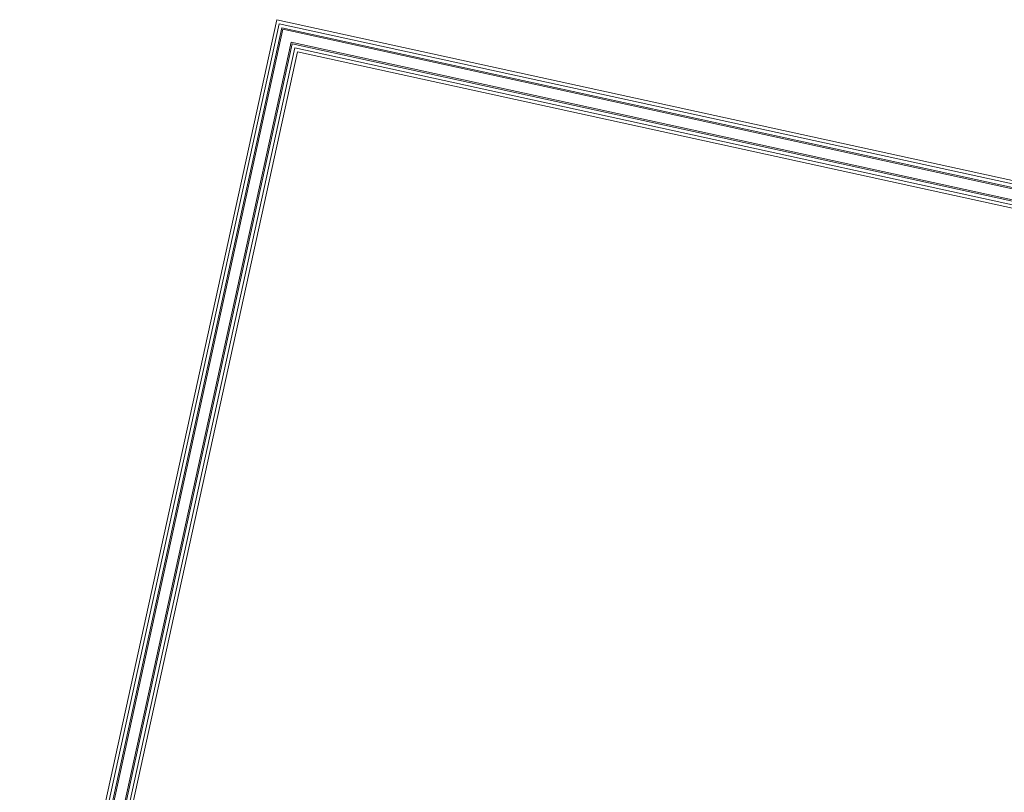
# Model space of a CAD drawing. Header units: metres. Extents: x 233012 to 233264, y 553571 to 554014.
# Tile 175 of 256: x 233193.52 to 233197.16, y 553814.92 to 553817.78. Entities that reach past the tile are written whole.
import ezdxf

# ---------------------------------------------------------------- set-up
doc = ezdxf.new("R2010")
doc.units = ezdxf.units.M
doc.layers.add('A-NL20_wanden', color=252, linetype='Continuous', lineweight=5)
doc.layers.add('A-NL22_binnenwanden', color=252, linetype='Continuous', lineweight=5)

msp = doc.modelspace()

# ---------------------------------------------------------------- linework, layer by layer
at = {"layer": 'A-NL20_wanden'}
for p, q in [((233194.479, 553817.7691), (233193.5335, 553813.4483)), ((233194.479, 553817.7691), (233199.615, 553816.6452)), ((233194.4886, 553817.7542), (233193.5484, 553813.4579)), ((233194.4924, 553817.7483), (233193.5533, 553813.4568)), ((233194.4886, 553817.7542), (233199.6368, 553816.6277)), ((233194.4924, 553817.7483), (233199.6357, 553816.6228)), ((233194.5229, 553817.7006), (233193.5924, 553813.4483)), ((233193.5973, 553813.4472), (233194.5267, 553817.6947)), ((233194.5229, 553817.7006), (233199.6271, 553816.5837)), ((233194.5267, 553817.6947), (233199.6261, 553816.5788)), ((233193.6068, 553813.4323), (233194.5363, 553817.6798)), ((233194.5363, 553817.6798), (233199.599, 553816.5719))]:
    msp.add_line(p, q, dxfattribs=at)
at = {"layer": 'A-NL22_binnenwanden'}
for p, q in [((233194.4695, 553817.784), (233193.5187, 553813.4388)), ((233199.6177, 553816.6574), (233194.4695, 553817.784)), ((233193.6164, 553813.4174), (233194.5458, 553817.6649)), ((233194.5458, 553817.6649), (233199.5963, 553816.5597))]:
    msp.add_line(p, q, dxfattribs=at)

doc.saveas('drawing.dxf')
